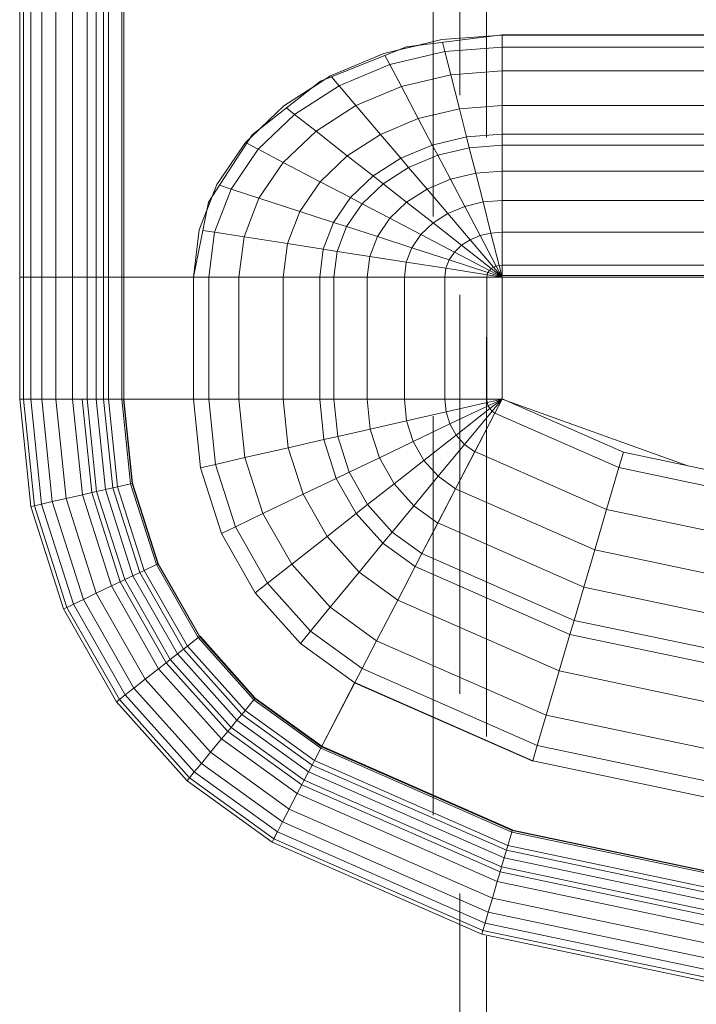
# Model space of a CAD drawing. Header units: millimetres. Extents: x 25471 to 48943, y 4737 to 38988.
# Tile 75 of 117: x 34369 to 34623, y 36371 to 36741. Entities that reach past the tile are written whole.
import ezdxf

# ---------------------------------------------------------------- set-up
doc = ezdxf.new("R2010")
doc.units = ezdxf.units.MM
doc.linetypes.add('ADSK_Штриховая_ш3 п1_5', pattern=[225, 150, -75])
doc.layers.add('A-DETL-____-MBND', color=5, linetype='ADSK_Штриховая_ш3 п1_5', lineweight=20)
doc.layers.add('M-EQPM-____-OTLN', color=50, linetype='Continuous', lineweight=20)

# ---------------------------------------------------------------- blocks, each defined once
blk = doc.blocks.new('Прямая форма - V line-609016-В_Этаж 01_Водопровод')
at = {"layer": 'M-EQPM-____-OTLN', "color": 9}
for p, q in [((-299.99, 0), (-299.99, -183.27)), ((-291.73, 0), (-291.73, -183.27)), ((-271.3, 0), (-271.3, -183.27)), ((-268.48, 0), (-268.48, -183.27)), ((-266.64, 0), (-266.64, -183.27)), ((-261.6, 0), (-261.6, -183.27)), ((-260.87, -183.24), (-260.87, 0)), ((-298.6, 0), (-298.6, -183.27)), ((-295.82, 0), (-295.82, -183.27)), ((-286.45, 0), (-286.45, -183.27)), ((-280.15, 0), (-280.15, -183.27)), ((-274.68, 0), (-274.68, -183.27)), ((-260.84, 0), (-260.84, -183.27)), ((-118.83, -92.28), (-154.66, -96.74)), ((-141.45, -94.07), (-118.83, -92.32)), ((-21.4, -92.28), (-118.83, -92.28)), ((-118.83, -92.32), (-21.39, -92.32)), ((-118.83, -96.84), (-118.83, -92.32)), ((-118.83, -92.32), (-118.83, -96.84)), ((-163.2, -99.24), (-141.45, -94.07)), ((-141.2, -95.06), (-140.32, -98.51)), ((-154.66, -96.74), (-186.98, -109.66)), ((-183.25, -107.65), (-163.2, -99.24)), ((-140.32, -98.51), (-160.99, -103.42)), ((-150.5, -96.22), (-157.58, -97.91)), ((-118.83, -96.84), (-140.32, -98.51)), ((-140.32, -98.51), (-138.11, -107.25)), ((-21.06, -96.84), (-118.83, -96.84)), ((-118.83, -105.76), (-118.83, -96.84)), ((-118.83, -96.84), (-118.83, -105.76)), ((-160.99, -103.42), (-180.04, -111.41)), ((-162.8, -99.99), (-160.99, -103.42)), ((-160.99, -103.42), (-156.64, -111.66)), ((-138.11, -107.25), (-156.64, -111.66)), ((-118.83, -105.76), (-138.11, -107.25)), ((-138.11, -107.25), (-134.86, -120.03)), ((-18.71, -105.76), (-118.83, -105.76)), ((-118.83, -118.79), (-118.83, -105.76)), ((-118.83, -105.76), (-118.83, -118.79)), ((-186.98, -109.66), (-212.64, -129.78)), ((-200.82, -118.96), (-183.25, -107.65)), ((-185.36, -109.01), (-189.8, -111.86)), ((-182.92, -108.03), (-180.04, -111.41)), ((-180.04, -111.41), (-196.74, -122.16)), ((-180.04, -111.41), (-173.73, -118.82)), ((-156.64, -111.66), (-173.73, -118.82)), ((-156.64, -111.66), (-150.29, -123.7)), ((-215.24, -132.74), (-200.82, -118.96)), ((-199.83, -119.73), (-196.74, -122.16)), ((-173.73, -118.82), (-188.7, -128.46)), ((-173.73, -118.82), (-164.5, -129.66)), ((-134.86, -120.03), (-150.29, -123.7)), ((-118.83, -118.79), (-134.86, -120.03)), ((-134.86, -120.03), (-132.18, -130.59)), ((-16.37, -118.79), (-118.83, -118.79)), ((-118.83, -129.56), (-118.83, -118.79)), ((-118.83, -118.79), (-118.83, -129.56)), ((-196.74, -122.16), (-210.44, -135.26)), ((-196.74, -122.16), (-188.7, -128.46)), ((-150.29, -123.7), (-164.5, -129.66)), ((-150.29, -123.7), (-145.03, -133.65)), ((-209.86, -127.6), (-213.45, -131.03)), ((-188.7, -128.46), (-200.99, -140.21)), ((-188.7, -128.46), (-176.96, -137.68)), ((-212.64, -129.78), (-229.11, -155.13)), ((-225.96, -148.47), (-215.24, -132.74)), ((-214.73, -133.01), (-210.44, -135.26)), ((-164.5, -129.66), (-176.96, -137.68)), ((-164.5, -129.66), (-156.87, -138.61)), ((-132.18, -130.59), (-145.03, -133.65)), ((-118.83, -129.56), (-132.18, -130.59)), ((-132.18, -130.59), (-131.15, -134.66)), ((-15, -129.56), (-118.83, -129.56)), ((-118.83, -133.71), (-118.83, -129.56)), ((-118.83, -129.56), (-118.83, -133.71)), ((-210.44, -135.26), (-220.62, -150.2)), ((-210.44, -135.26), (-200.99, -140.21)), ((-145.03, -133.65), (-156.87, -138.61)), ((-145.03, -133.65), (-143.01, -137.48)), ((-131.15, -134.66), (-143.01, -137.48)), ((-118.83, -133.71), (-131.15, -134.66)), ((-131.15, -134.66), (-128.72, -144.27)), ((-14.47, -133.71), (-118.83, -133.71)), ((-118.83, -143.5), (-118.83, -133.71)), ((-118.83, -133.71), (-118.83, -143.5)), ((-200.99, -140.21), (-210.13, -153.61)), ((-200.99, -140.21), (-187.18, -147.45)), ((-176.96, -137.68), (-187.18, -147.45)), ((-176.96, -137.68), (-167.24, -145.29)), ((-156.87, -138.61), (-167.24, -145.29)), ((-156.87, -138.61), (-153.93, -142.06)), ((-143.01, -137.48), (-153.93, -142.06)), ((-143.01, -137.48), (-138.23, -146.53)), ((-153.93, -142.06), (-163.51, -148.22)), ((-153.93, -142.06), (-146.99, -150.2)), ((-128.72, -144.27), (-138.23, -146.53)), ((-118.83, -143.5), (-128.72, -144.27)), ((-128.72, -144.27), (-125.98, -155.06)), ((-13.23, -143.5), (-118.83, -143.5)), ((-118.83, -154.51), (-118.83, -143.5)), ((-118.83, -143.5), (-118.83, -154.51)), ((-187.18, -147.45), (-194.78, -158.6)), ((-187.18, -147.45), (-175.76, -153.43)), ((-167.24, -145.29), (-175.76, -153.43)), ((-167.24, -145.29), (-163.51, -148.22)), ((-138.23, -146.53), (-146.99, -150.2)), ((-138.23, -146.53), (-132.86, -156.7)), ((-232.55, -165.53), (-225.96, -148.47)), ((-220.62, -150.2), (-226.89, -166.41)), ((-224.98, -148.78), (-220.62, -150.2)), ((-220.62, -150.2), (-210.13, -153.61)), ((-163.51, -148.22), (-171.37, -155.74)), ((-163.51, -148.22), (-154.68, -155.15)), ((-146.99, -150.2), (-154.68, -155.15)), ((-146.99, -150.2), (-139.2, -159.35)), ((-229.11, -155.13), (-234.78, -183.24)), ((-227.69, -152.95), (-229.73, -158.23)), ((-210.13, -153.61), (-215.75, -168.15)), ((-210.13, -153.61), (-194.78, -158.6)), ((-175.76, -153.43), (-182.09, -162.72)), ((-175.76, -153.43), (-171.37, -155.74)), ((-154.68, -155.15), (-160.98, -161.18)), ((-154.68, -155.15), (-144.76, -162.93)), ((-125.98, -155.06), (-132.86, -156.7)), ((-118.83, -154.51), (-125.98, -155.06)), ((-125.98, -155.06), (-123.03, -166.71)), ((-11.83, -154.51), (-118.83, -154.51)), ((-118.83, -166.38), (-118.83, -154.51)), ((-118.83, -154.51), (-118.83, -166.38)), ((-194.78, -158.6), (-199.45, -170.69)), ((-194.78, -158.6), (-182.09, -162.72)), ((-171.37, -155.74), (-177.21, -164.3)), ((-171.37, -155.74), (-160.98, -161.18)), ((-132.86, -156.7), (-139.2, -159.35)), ((-132.86, -156.7), (-127.07, -167.67)), ((-182.09, -162.72), (-185.98, -172.79)), ((-182.09, -162.72), (-177.21, -164.3)), ((-160.98, -161.18), (-165.67, -168.05)), ((-160.98, -161.18), (-149.32, -167.29)), ((-139.2, -159.35), (-144.76, -162.93)), ((-139.2, -159.35), (-130.79, -169.23)), ((-234.78, -183.27), (-232.55, -165.53)), ((-231.25, -165.73), (-226.89, -166.41)), ((-226.89, -166.41), (-229.01, -183.27)), ((-226.89, -166.41), (-215.75, -168.15)), ((-177.21, -164.3), (-180.8, -173.6)), ((-177.21, -164.3), (-165.67, -168.05)), ((-144.76, -162.93), (-149.32, -167.29)), ((-144.76, -162.93), (-134.05, -171.33)), ((-118.83, -166.38), (-123.03, -166.71)), ((-9.11, -166.38), (-118.83, -166.38)), ((-118.83, -178.78), (-118.83, -166.38)), ((-118.83, -166.38), (-118.83, -178.78)), ((-215.75, -168.15), (-217.65, -183.27)), ((-215.75, -168.15), (-199.45, -170.69)), ((-165.67, -168.05), (-168.55, -175.51)), ((-165.67, -168.05), (-152.71, -172.26)), ((-149.32, -167.29), (-152.71, -172.26)), ((-149.32, -167.29), (-136.73, -173.89)), ((-130.79, -169.23), (-134.05, -171.33)), ((-127.07, -167.67), (-130.79, -169.23)), ((-130.79, -169.23), (-122.01, -179.53)), ((-123.03, -166.71), (-127.07, -167.67)), ((-127.07, -167.67), (-121.02, -179.12)), ((-123.03, -166.71), (-119.94, -178.86)), ((-199.45, -170.69), (-201.03, -183.27)), ((-199.45, -170.69), (-185.98, -172.79)), ((-185.98, -172.79), (-187.3, -183.27)), ((-185.98, -172.79), (-180.8, -173.6)), ((-180.8, -173.6), (-182.02, -183.27)), ((-180.8, -173.6), (-168.55, -175.51)), ((-152.71, -172.26), (-154.8, -177.66)), ((-152.71, -172.26), (-138.72, -176.81)), ((-134.05, -171.33), (-136.73, -173.89)), ((-134.05, -171.33), (-122.88, -180.09)), ((-168.55, -175.51), (-169.53, -183.27)), ((-168.55, -175.51), (-154.8, -177.66)), ((-138.72, -176.81), (-139.94, -179.98)), ((-136.73, -173.89), (-138.72, -176.81)), ((-138.72, -176.81), (-124.12, -181.55)), ((-136.73, -173.89), (-123.59, -180.77)), ((-154.8, -177.66), (-155.5, -183.27)), ((-154.8, -177.66), (-139.94, -179.98)), ((-139.94, -179.98), (-140.36, -183.27)), ((-139.94, -179.98), (-124.45, -182.4)), ((-123.59, -180.77), (-124.12, -181.55)), ((-122.88, -180.09), (-123.59, -180.77)), ((-123.59, -180.77), (-118.83, -183.27)), ((-122.01, -179.53), (-122.88, -180.09)), ((-122.88, -180.09), (-118.83, -183.27)), ((-121.02, -179.12), (-122.01, -179.53)), ((-122.01, -179.53), (-118.83, -183.27)), ((-119.94, -178.86), (-121.02, -179.12)), ((-121.02, -179.12), (-118.83, -183.27)), ((-118.83, -178.78), (-119.94, -178.86)), ((-119.94, -178.86), (-118.83, -183.27)), ((118.83, -178.78), (-118.83, -178.78)), ((-118.83, -182.73), (-118.83, -178.78)), ((-118.83, -178.78), (-118.83, -182.73)), ((-298.6, -183.27), (-299.99, -183.27)), ((-299.99, -183.27), (-299.99, -229.09)), ((-299.99, -183.27), (-298.6, -183.27)), ((-295.82, -183.27), (-298.6, -183.27)), ((-298.6, -183.27), (-298.6, -229.09)), ((-298.6, -183.27), (-295.82, -183.27)), ((-291.73, -183.27), (-295.82, -183.27)), ((-295.82, -183.27), (-295.82, -229.09)), ((-295.82, -183.27), (-291.73, -183.27)), ((-286.45, -183.27), (-291.73, -183.27)), ((-291.73, -183.27), (-291.73, -229.09)), ((-291.73, -183.27), (-286.45, -183.27)), ((-280.15, -183.27), (-286.45, -183.27)), ((-286.45, -183.27), (-286.45, -229.09)), ((-286.45, -183.27), (-280.15, -183.27)), ((-276.59, -183.27), (-280.15, -183.27)), ((-280.15, -183.27), (-280.15, -229.09)), ((-280.15, -183.27), (-276.59, -183.27)), ((-274.68, -183.27), (-276.59, -183.27)), ((-276.59, -183.27), (-274.68, -183.27)), ((-271.3, -183.27), (-274.68, -183.27)), ((-274.68, -183.27), (-274.68, -229.09)), ((-274.68, -183.27), (-271.3, -183.27)), ((-268.48, -183.27), (-271.3, -183.27)), ((-271.3, -183.27), (-271.3, -229.09)), ((-271.3, -183.27), (-268.48, -183.27)), ((-266.64, -183.27), (-268.48, -183.27)), ((-268.48, -183.27), (-268.48, -229.09)), ((-268.48, -183.27), (-266.64, -183.27)), ((-261.6, -183.27), (-266.64, -183.27)), ((-266.64, -183.27), (-266.64, -229.09)), ((-266.64, -183.27), (-261.6, -183.27)), ((-260.87, -183.27), (-261.6, -183.27)), ((-261.6, -183.27), (-261.6, -229.09)), ((-261.6, -183.27), (-260.87, -183.27)), ((-234.78, -183.24), (-260.84, -183.24)), ((-260.84, -183.27), (-260.84, -229.09)), ((-260.84, -183.27), (-234.78, -183.27)), ((-234.78, -183.27), (-234.78, -229.09)), ((-234.78, -183.27), (-229.01, -183.27)), ((-229.01, -183.27), (-234.78, -183.27)), ((-229.01, -183.27), (-229.01, -229.09)), ((-229.01, -183.27), (-217.65, -183.27)), ((-217.65, -183.27), (-229.01, -183.27)), ((-217.65, -183.27), (-217.65, -229.09)), ((-217.65, -183.27), (-201.03, -183.27)), ((-201.03, -183.27), (-217.65, -183.27)), ((-201.03, -183.27), (-201.03, -229.09)), ((-201.03, -183.27), (-187.3, -183.27)), ((-187.3, -183.27), (-201.03, -183.27)), ((-187.3, -183.27), (-187.3, -229.09)), ((-187.3, -183.27), (-182.02, -183.27)), ((-182.02, -183.27), (-187.3, -183.27)), ((-182.02, -183.27), (-182.02, -229.09)), ((-182.02, -183.27), (-169.53, -183.27)), ((-169.53, -183.27), (-182.02, -183.27)), ((-169.53, -183.27), (-169.53, -229.09)), ((-169.53, -183.27), (-155.5, -183.27)), ((-155.5, -183.27), (-169.53, -183.27)), ((-155.5, -183.27), (-155.5, -229.09)), ((-155.5, -183.27), (-140.36, -183.27)), ((-140.36, -183.27), (-155.5, -183.27)), ((-140.36, -183.27), (-140.36, -229.09)), ((-140.36, -183.27), (-124.56, -183.27)), ((-124.56, -183.27), (-140.36, -183.27)), ((-124.45, -182.4), (-124.56, -183.27)), ((-124.56, -183.27), (-124.56, -229.09)), ((-124.56, -183.27), (-118.83, -183.27)), ((-118.83, -183.27), (-124.56, -183.27)), ((-124.12, -181.55), (-124.45, -182.4)), ((-124.45, -182.4), (-118.83, -183.27)), ((-124.12, -181.55), (-118.83, -183.27)), ((-118.83, -182.73), (-5.2, -182.73)), ((-118.83, -229.07), (-118.83, -183.27)), ((-7.32, -183.27), (-118.83, -183.27)), ((-118.83, -183.27), (-118.83, -229.07)), ((-298.6, -229.09), (-299.99, -229.09)), ((-299.99, -229.09), (-295.83, -269.46)), ((-299.99, -229.09), (-298.6, -229.09)), ((-299.99, -229.09), (-295.83, -269.46)), ((-295.82, -229.09), (-298.6, -229.09)), ((-298.6, -229.09), (-294.47, -269.15)), ((-298.6, -229.09), (-295.82, -229.09)), ((-298.6, -229.09), (-294.47, -269.15)), ((-291.73, -229.09), (-295.82, -229.09)), ((-295.82, -229.09), (-291.75, -268.53)), ((-295.82, -229.09), (-291.73, -229.09)), ((-295.82, -229.09), (-291.75, -268.53)), ((-286.45, -229.09), (-291.73, -229.09)), ((-291.73, -229.09), (-287.76, -267.61)), ((-291.73, -229.09), (-286.45, -229.09)), ((-291.73, -229.09), (-287.76, -267.61)), ((-280.15, -229.09), (-286.45, -229.09)), ((-286.45, -229.09), (-282.6, -266.44)), ((-286.45, -229.09), (-280.15, -229.09)), ((-286.45, -229.09), (-282.6, -266.44)), ((-276.59, -229.09), (-280.15, -229.09)), ((-280.15, -229.09), (-276.45, -265.04)), ((-280.15, -229.09), (-276.59, -229.09)), ((-280.15, -229.09), (-276.45, -265.04)), ((-274.68, -229.09), (-276.59, -229.09)), ((-276.59, -229.09), (-272.96, -264.24)), ((-276.59, -229.09), (-274.68, -229.09)), ((-276.59, -229.09), (-272.96, -264.24)), ((-271.3, -229.09), (-274.68, -229.09)), ((-274.68, -229.09), (-271.1, -263.82)), ((-274.68, -229.09), (-271.3, -229.09)), ((-274.68, -229.09), (-271.1, -263.82)), ((-268.48, -229.09), (-271.3, -229.09)), ((-271.3, -229.09), (-267.8, -263.06)), ((-271.3, -229.09), (-268.48, -229.09)), ((-271.3, -229.09), (-267.8, -263.06)), ((-266.64, -229.09), (-268.48, -229.09)), ((-268.48, -229.09), (-265.04, -262.43)), ((-268.48, -229.09), (-266.64, -229.09)), ((-268.48, -229.09), (-265.04, -262.43)), ((-261.6, -229.09), (-266.64, -229.09)), ((-266.64, -229.09), (-263.25, -262.03)), ((-266.64, -229.09), (-261.6, -229.09)), ((-266.64, -229.09), (-263.25, -262.03)), ((-261.6, -229.09), (-258.32, -260.9)), ((-261.6, -229.09), (-260.97, -229.09)), ((-261.6, -229.09), (-258.32, -260.9)), ((-260.97, -229.09), (-257.71, -260.76)), ((-260.97, -229.09), (-260.84, -229.09)), ((-260.97, -229.09), (-257.71, -260.76)), ((-234.78, -229.09), (-260.84, -229.09)), ((-260.71, -229.09), (-260.84, -229.09)), ((-257.58, -260.73), (-260.84, -229.09)), ((-260.84, -229.09), (-257.58, -260.73)), ((-234.91, -229.09), (-260.71, -229.09)), ((-234.91, -229.09), (-234.78, -229.09)), ((-229.01, -229.09), (-234.78, -229.09)), ((-234.78, -229.09), (-229.01, -229.09)), ((-234.78, -229.09), (-232.12, -254.93)), ((-232.12, -254.93), (-234.78, -229.09)), ((-217.65, -229.09), (-229.01, -229.09)), ((-229.01, -229.09), (-226.48, -253.64)), ((-229.01, -229.09), (-217.65, -229.09)), ((-229.01, -229.09), (-226.48, -253.64)), ((-201.03, -229.09), (-217.65, -229.09)), ((-217.65, -229.09), (-215.38, -251.11)), ((-217.65, -229.09), (-201.03, -229.09)), ((-217.65, -229.09), (-215.38, -251.11)), ((-187.3, -229.09), (-201.03, -229.09)), ((-201.03, -229.09), (-199.15, -247.41)), ((-201.03, -229.09), (-187.3, -229.09)), ((-201.03, -229.09), (-199.15, -247.41)), ((-182.02, -229.09), (-187.3, -229.09)), ((-187.3, -229.09), (-185.73, -244.35)), ((-187.3, -229.09), (-182.02, -229.09)), ((-187.3, -229.09), (-185.73, -244.35)), ((-169.53, -229.09), (-182.02, -229.09)), ((-182.02, -229.09), (-180.56, -243.17)), ((-182.02, -229.09), (-169.53, -229.09)), ((-182.02, -229.09), (-180.56, -243.17)), ((-155.5, -229.09), (-169.53, -229.09)), ((-169.53, -229.09), (-168.36, -240.39)), ((-169.53, -229.09), (-155.5, -229.09)), ((-169.53, -229.09), (-168.36, -240.39)), ((-140.36, -229.09), (-155.5, -229.09)), ((-155.5, -229.09), (-154.66, -237.26)), ((-155.5, -229.09), (-140.36, -229.09)), ((-155.5, -229.09), (-154.66, -237.26)), ((-124.56, -229.09), (-140.36, -229.09)), ((-140.36, -229.09), (-139.86, -233.89)), ((-140.36, -229.09), (-124.56, -229.09)), ((-140.36, -229.09), (-139.86, -233.89)), ((-118.83, -229.09), (-124.56, -229.09)), ((-118.83, -229.09), (-124.56, -229.09)), ((-124.56, -229.09), (-124.43, -230.37)), ((-124.56, -229.09), (-124.43, -230.37)), ((-118.83, -229.09), (-124.43, -230.37)), ((-118.83, -229.09), (-124.43, -230.37)), ((-118.83, -229.09), (-124.04, -231.59)), ((-118.83, -229.09), (-124.04, -231.59)), ((-118.83, -229.09), (-123.41, -232.69)), ((-118.83, -229.09), (-123.41, -232.69)), ((-118.83, -229.09), (-122.57, -233.63)), ((-118.83, -229.09), (-122.57, -233.63)), ((-121.57, -234.34), (-118.85, -229.09)), ((-118.83, -229.09), (-121.56, -234.36)), ((-118.83, -229.07), (-73.23, -249.09)), ((-49.02, -254.19), (-118.83, -229.09)), ((-139.86, -233.89), (-124.43, -230.37)), ((-139.86, -233.89), (-124.43, -230.37)), ((-138.4, -238.46), (-124.04, -231.59)), ((-138.4, -238.46), (-124.04, -231.59)), ((-136.04, -242.61), (-123.41, -232.69)), ((-136.04, -242.61), (-123.41, -232.69)), ((-124.43, -230.37), (-124.04, -231.59)), ((-124.43, -230.37), (-124.04, -231.59)), ((-124.04, -231.59), (-123.41, -232.69)), ((-124.04, -231.59), (-123.41, -232.69)), ((-123.41, -232.69), (-122.57, -233.63)), ((-123.41, -232.69), (-122.57, -233.63)), ((-154.66, -237.26), (-139.86, -233.89)), ((-154.66, -237.26), (-139.86, -233.89)), ((-139.86, -233.89), (-138.4, -238.46)), ((-139.86, -233.89), (-138.4, -238.46)), ((-132.89, -246.14), (-122.57, -233.63)), ((-132.89, -246.14), (-122.57, -233.63)), ((-129.1, -248.85), (-121.57, -234.34)), ((-129.09, -248.88), (-121.56, -234.36)), ((-122.57, -233.63), (-121.56, -234.36)), ((-122.57, -233.63), (-121.56, -234.36)), ((-121.57, -234.34), (-74.91, -254.82)), ((-121.57, -234.34), (-74.91, -254.82)), ((-180.56, -243.17), (-168.36, -240.39)), ((-180.56, -243.17), (-168.36, -240.39)), ((-168.36, -240.39), (-154.66, -237.26)), ((-168.36, -240.39), (-154.66, -237.26)), ((-168.36, -240.39), (-164.92, -251.17)), ((-168.36, -240.39), (-164.92, -251.17)), ((-154.66, -237.26), (-152.17, -245.06)), ((-154.66, -237.26), (-152.17, -245.06)), ((-152.17, -245.06), (-138.4, -238.46)), ((-152.17, -245.06), (-138.4, -238.46)), ((-138.4, -238.46), (-136.04, -242.61)), ((-138.4, -238.46), (-136.04, -242.61)), ((-185.73, -244.35), (-180.56, -243.17)), ((-185.73, -244.35), (-180.56, -243.17)), ((-180.56, -243.17), (-176.28, -256.6)), ((-180.56, -243.17), (-176.28, -256.6)), ((-148.15, -252.12), (-136.04, -242.61)), ((-148.15, -252.12), (-136.04, -242.61)), ((-136.04, -242.61), (-132.89, -246.14)), ((-136.04, -242.61), (-132.89, -246.14)), ((-215.38, -251.11), (-199.15, -247.41)), ((-215.38, -251.11), (-199.15, -247.41)), ((-199.15, -247.41), (-185.73, -244.35)), ((-199.15, -247.41), (-185.73, -244.35)), ((-199.15, -247.41), (-193.57, -264.88)), ((-199.15, -247.41), (-193.57, -264.88)), ((-185.73, -244.35), (-181.08, -258.9)), ((-185.73, -244.35), (-181.08, -258.9)), ((-164.92, -251.17), (-152.17, -245.06)), ((-164.92, -251.17), (-152.17, -245.06)), ((-152.17, -245.06), (-148.15, -252.12)), ((-152.17, -245.06), (-148.15, -252.12)), ((-142.78, -258.12), (-132.89, -246.14)), ((-142.78, -258.12), (-132.89, -246.14)), ((-132.89, -246.14), (-129.09, -248.88)), ((-132.89, -246.14), (-129.09, -248.88)), ((-226.48, -253.64), (-215.38, -251.11)), ((-226.48, -253.64), (-215.38, -251.11)), ((-215.38, -251.11), (-208.67, -272.12)), ((-215.38, -251.11), (-208.67, -272.12)), ((-176.28, -256.6), (-164.92, -251.17)), ((-176.28, -256.6), (-164.92, -251.17)), ((-164.92, -251.17), (-159.36, -260.93)), ((-164.92, -251.17), (-159.36, -260.93)), ((-136.32, -262.77), (-129.1, -248.85)), ((-136.31, -262.79), (-129.09, -248.88)), ((-129.1, -248.85), (-79.55, -270.61)), ((-129.1, -248.85), (-79.55, -270.61)), ((-74.91, -254.82), (-73.23, -249.09)), ((-74.91, -254.82), (-73.23, -249.09)), ((-73.23, -249.09), (-24.73, -259.3)), ((-232.12, -254.93), (-226.48, -253.64)), ((-232.12, -254.93), (-226.48, -253.64)), ((-232.12, -254.93), (-224.25, -279.58)), ((-224.25, -279.58), (-232.12, -254.93)), ((-226.48, -253.64), (-219, -277.06)), ((-226.48, -253.64), (-219, -277.06)), ((-159.36, -260.93), (-148.15, -252.12)), ((-159.36, -260.93), (-148.15, -252.12)), ((-148.15, -252.12), (-142.78, -258.12)), ((-148.15, -252.12), (-142.78, -258.12)), ((-79.55, -270.61), (-74.91, -254.82)), ((-79.55, -270.61), (-74.91, -254.82)), ((-74.91, -254.82), (-25.3, -265.27)), ((-74.91, -254.82), (-25.3, -265.27)), ((-193.57, -264.88), (-181.08, -258.9)), ((-193.57, -264.88), (-181.08, -258.9)), ((-181.08, -258.9), (-176.28, -256.6)), ((-181.08, -258.9), (-176.28, -256.6)), ((-181.08, -258.9), (-173.57, -272.09)), ((-181.08, -258.9), (-173.57, -272.09)), ((-176.28, -256.6), (-169.35, -268.77)), ((-176.28, -256.6), (-169.35, -268.77)), ((-151.94, -269.23), (-142.78, -258.12)), ((-151.94, -269.23), (-142.78, -258.12)), ((-142.78, -258.12), (-136.31, -262.79)), ((-142.78, -258.12), (-136.31, -262.79)), ((-267.8, -263.06), (-265.04, -262.43)), ((-267.8, -263.06), (-265.04, -262.43)), ((-265.04, -262.43), (-263.25, -262.03)), ((-265.04, -262.43), (-263.25, -262.03)), ((-265.04, -262.43), (-254.88, -294.24)), ((-265.04, -262.43), (-254.88, -294.24)), ((-263.25, -262.03), (-258.32, -260.9)), ((-263.25, -262.03), (-258.32, -260.9)), ((-263.25, -262.03), (-253.22, -293.45)), ((-263.25, -262.03), (-253.22, -293.45)), ((-258.32, -260.9), (-257.71, -260.76)), ((-258.32, -260.9), (-257.71, -260.76)), ((-258.32, -260.9), (-248.63, -291.25)), ((-258.32, -260.9), (-248.63, -291.25)), ((-257.71, -260.76), (-257.58, -260.73)), ((-257.71, -260.76), (-257.58, -260.73)), ((-257.71, -260.76), (-248.06, -290.98)), ((-257.71, -260.76), (-248.06, -290.98)), ((-247.94, -290.92), (-257.58, -260.73)), ((-257.58, -260.73), (-247.94, -290.92)), ((-169.35, -268.77), (-159.36, -260.93)), ((-169.35, -268.77), (-159.36, -260.93)), ((-159.36, -260.93), (-151.94, -269.23)), ((-159.36, -260.93), (-151.94, -269.23)), ((-282.6, -266.44), (-276.45, -265.04)), ((-282.6, -266.44), (-276.45, -265.04)), ((-276.45, -265.04), (-272.96, -264.24)), ((-276.45, -265.04), (-272.96, -264.24)), ((-276.45, -265.04), (-265.5, -299.33)), ((-276.45, -265.04), (-265.5, -299.33)), ((-272.96, -264.24), (-271.1, -263.82)), ((-272.96, -264.24), (-271.1, -263.82)), ((-272.96, -264.24), (-262.26, -297.78)), ((-272.96, -264.24), (-262.26, -297.78)), ((-271.1, -263.82), (-267.8, -263.06)), ((-271.1, -263.82), (-267.8, -263.06)), ((-271.1, -263.82), (-260.52, -296.94)), ((-271.1, -263.82), (-260.52, -296.94)), ((-267.8, -263.06), (-257.45, -295.47)), ((-267.8, -263.06), (-257.45, -295.47)), ((-208.67, -272.12), (-193.57, -264.88)), ((-208.67, -272.12), (-193.57, -264.88)), ((-193.57, -264.88), (-184.55, -280.71)), ((-193.57, -264.88), (-184.55, -280.71)), ((-143.01, -275.66), (-136.32, -262.77)), ((-143, -275.69), (-136.31, -262.79)), ((-136.32, -262.77), (-84, -285.74)), ((-136.32, -262.77), (-84, -285.74)), ((-295.83, -269.46), (-294.47, -269.15)), ((-295.83, -269.46), (-294.47, -269.15)), ((-295.83, -269.46), (-283.54, -307.97)), ((-295.83, -269.46), (-283.54, -307.97)), ((-294.47, -269.15), (-291.75, -268.53)), ((-294.47, -269.15), (-291.75, -268.53)), ((-294.47, -269.15), (-282.27, -307.36)), ((-294.47, -269.15), (-282.27, -307.36)), ((-291.75, -268.53), (-287.76, -267.61)), ((-291.75, -268.53), (-287.76, -267.61)), ((-291.75, -268.53), (-279.74, -306.15)), ((-291.75, -268.53), (-279.74, -306.15)), ((-287.76, -267.61), (-282.6, -266.44)), ((-287.76, -267.61), (-282.6, -266.44)), ((-287.76, -267.61), (-276.02, -304.37)), ((-287.76, -267.61), (-276.02, -304.37)), ((-282.6, -266.44), (-271.23, -302.07)), ((-282.6, -266.44), (-271.23, -302.07)), ((-173.57, -272.09), (-169.35, -268.77)), ((-173.57, -272.09), (-169.35, -268.77)), ((-169.35, -268.77), (-160.1, -279.12)), ((-169.35, -268.77), (-160.1, -279.12)), ((-160.1, -279.12), (-151.94, -269.23)), ((-160.1, -279.12), (-151.94, -269.23)), ((-151.94, -269.23), (-143, -275.69)), ((-151.94, -269.23), (-143, -275.69)), ((-219, -277.06), (-208.67, -272.12)), ((-219, -277.06), (-208.67, -272.12)), ((-208.67, -272.12), (-197.84, -291.15)), ((-208.67, -272.12), (-197.84, -291.15)), ((-184.55, -280.71), (-173.57, -272.09)), ((-184.55, -280.71), (-173.57, -272.09)), ((-173.57, -272.09), (-163.55, -283.3)), ((-173.57, -272.09), (-163.55, -283.3)), ((-84, -285.74), (-79.55, -270.61)), ((-84, -285.74), (-79.55, -270.61)), ((-79.55, -270.61), (-26.87, -281.7)), ((-79.55, -270.61), (-26.87, -281.7)), ((-224.25, -279.58), (-219, -277.06)), ((-224.25, -279.58), (-219, -277.06)), ((-219, -277.06), (-206.92, -298.28)), ((-219, -277.06), (-206.92, -298.28)), ((-148.97, -287.14), (-143.01, -275.66)), ((-148.95, -287.16), (-143, -275.69)), ((-143.01, -275.66), (-88.12, -299.76)), ((-143.01, -275.66), (-88.12, -299.76)), ((-224.25, -279.58), (-211.54, -301.9)), ((-211.54, -301.9), (-224.25, -279.58)), ((-197.84, -291.15), (-184.55, -280.71)), ((-197.84, -291.15), (-184.55, -280.71)), ((-184.55, -280.71), (-172.52, -294.17)), ((-184.55, -280.71), (-172.52, -294.17)), ((-163.55, -283.3), (-160.1, -279.12)), ((-163.55, -283.3), (-160.1, -279.12)), ((-160.1, -279.12), (-148.95, -287.16)), ((-160.1, -279.12), (-148.95, -287.16)), ((-172.52, -294.17), (-163.55, -283.3)), ((-172.52, -294.17), (-163.55, -283.3)), ((-163.55, -283.3), (-151.47, -292.02)), ((-163.55, -283.3), (-151.47, -292.02)), ((-151.49, -291.99), (-148.97, -287.14)), ((-151.47, -292.02), (-148.95, -287.16)), ((-148.97, -287.14), (-91.79, -312.24)), ((-148.97, -287.14), (-91.79, -312.24)), ((-88.12, -299.76), (-84, -285.74)), ((-88.12, -299.76), (-84, -285.74)), ((-84, -285.74), (-28.37, -297.46)), ((-84, -285.74), (-28.37, -297.46)), ((-253.22, -293.45), (-248.63, -291.25)), ((-253.22, -293.45), (-248.63, -291.25)), ((-248.63, -291.25), (-248.06, -290.98)), ((-248.63, -291.25), (-248.06, -290.98)), ((-248.63, -291.25), (-232.98, -318.74)), ((-248.63, -291.25), (-232.98, -318.74)), ((-248.06, -290.98), (-247.94, -290.92)), ((-248.06, -290.98), (-247.94, -290.92)), ((-248.06, -290.98), (-232.48, -318.35)), ((-248.06, -290.98), (-232.48, -318.35)), ((-247.94, -290.92), (-232.37, -318.27)), ((-247.94, -290.92), (-232.37, -318.27)), ((-206.92, -298.28), (-197.84, -291.15)), ((-206.92, -298.28), (-197.84, -291.15)), ((-197.84, -291.15), (-183.37, -307.32)), ((-197.84, -291.15), (-183.37, -307.32)), ((-158.03, -304.61), (-151.49, -291.99)), ((-158.02, -304.64), (-151.47, -292.02)), ((-151.49, -291.99), (-93.35, -317.52)), ((-151.49, -291.99), (-93.35, -317.52)), ((-260.52, -296.94), (-257.45, -295.47)), ((-260.52, -296.94), (-257.45, -295.47)), ((-257.45, -295.47), (-254.88, -294.24)), ((-257.45, -295.47), (-254.88, -294.24)), ((-257.45, -295.47), (-240.73, -324.84)), ((-257.45, -295.47), (-240.73, -324.84)), ((-254.88, -294.24), (-253.22, -293.45)), ((-254.88, -294.24), (-253.22, -293.45)), ((-254.88, -294.24), (-238.47, -323.06)), ((-254.88, -294.24), (-238.47, -323.06)), ((-253.22, -293.45), (-237.01, -321.91)), ((-253.22, -293.45), (-237.01, -321.91)), ((-183.37, -307.32), (-172.52, -294.17)), ((-183.37, -307.32), (-172.52, -294.17)), ((-172.52, -294.17), (-158.02, -304.64)), ((-172.52, -294.17), (-158.02, -304.64)), ((-271.23, -302.07), (-265.5, -299.33)), ((-271.23, -302.07), (-265.5, -299.33)), ((-265.5, -299.33), (-262.26, -297.78)), ((-265.5, -299.33), (-262.26, -297.78)), ((-265.5, -299.33), (-247.81, -330.39)), ((-265.5, -299.33), (-247.81, -330.39)), ((-262.26, -297.78), (-260.52, -296.94)), ((-262.26, -297.78), (-260.52, -296.94)), ((-262.26, -297.78), (-244.96, -328.16)), ((-262.26, -297.78), (-244.96, -328.16)), ((-260.52, -296.94), (-243.43, -326.96)), ((-260.52, -296.94), (-243.43, -326.96)), ((-211.54, -301.9), (-206.92, -298.28)), ((-211.54, -301.9), (-206.92, -298.28)), ((-206.92, -298.28), (-190.79, -316.32)), ((-206.92, -298.28), (-190.79, -316.32)), ((-276.02, -304.37), (-271.23, -302.07)), ((-276.02, -304.37), (-271.23, -302.07)), ((-271.23, -302.07), (-252.85, -334.35)), ((-271.23, -302.07), (-252.85, -334.35)), ((-211.54, -301.9), (-194.56, -320.89)), ((-194.56, -320.89), (-211.54, -301.9)), ((-91.79, -312.24), (-88.12, -299.76)), ((-91.79, -312.24), (-88.12, -299.76)), ((-88.12, -299.76), (-29.77, -312.05)), ((-88.12, -299.76), (-29.77, -312.05)), ((-282.27, -307.36), (-279.74, -306.15)), ((-282.27, -307.36), (-279.74, -306.15)), ((-279.74, -306.15), (-276.02, -304.37)), ((-279.74, -306.15), (-276.02, -304.37)), ((-279.74, -306.15), (-260.34, -340.23)), ((-279.74, -306.15), (-260.34, -340.23)), ((-276.02, -304.37), (-257.07, -337.66)), ((-276.02, -304.37), (-257.07, -337.66)), ((-165.95, -319.88), (-158.03, -304.61)), ((-165.94, -319.91), (-158.02, -304.64)), ((-158.03, -304.61), (-97.38, -331.24)), ((-158.03, -304.61), (-97.38, -331.24)), ((-283.54, -307.97), (-282.27, -307.36)), ((-283.54, -307.97), (-282.27, -307.36)), ((-283.54, -307.97), (-263.67, -342.85)), ((-283.54, -307.97), (-263.67, -342.85)), ((-282.27, -307.36), (-262.56, -341.98)), ((-282.27, -307.36), (-262.56, -341.98)), ((-190.79, -316.32), (-183.37, -307.32)), ((-190.79, -316.32), (-183.37, -307.32)), ((-183.37, -307.32), (-165.94, -319.91)), ((-183.37, -307.32), (-165.94, -319.91)), ((-93.35, -317.52), (-91.79, -312.24)), ((-93.35, -317.52), (-91.79, -312.24)), ((-91.79, -312.24), (-31, -325.04)), ((-91.79, -312.24), (-31, -325.04)), ((-194.56, -320.89), (-190.79, -316.32)), ((-194.56, -320.89), (-190.79, -316.32)), ((-190.79, -316.32), (-171.36, -330.35)), ((-190.79, -316.32), (-171.36, -330.35)), ((-97.38, -331.24), (-93.35, -317.52)), ((-97.38, -331.24), (-93.35, -317.52)), ((-93.35, -317.52), (-31.53, -330.54)), ((-93.35, -317.52), (-31.53, -330.54)), ((-237.01, -321.91), (-232.98, -318.74)), ((-237.01, -321.91), (-232.98, -318.74)), ((-232.98, -318.74), (-232.48, -318.35)), ((-232.98, -318.74), (-232.48, -318.35)), ((-232.98, -318.74), (-212.08, -342.12)), ((-232.98, -318.74), (-212.08, -342.12)), ((-232.48, -318.35), (-232.37, -318.27)), ((-232.48, -318.35), (-232.37, -318.27)), ((-232.48, -318.35), (-211.67, -341.62)), ((-232.48, -318.35), (-211.67, -341.62)), ((-232.27, -318.19), (-232.37, -318.27)), ((-232.37, -318.27), (-232.27, -318.19)), ((-232.37, -318.27), (-211.59, -341.52)), ((-232.37, -318.27), (-211.59, -341.52)), ((-211.5, -341.42), (-232.27, -318.19)), ((-232.27, -318.19), (-211.5, -341.42)), ((-194.56, -320.89), (-174.11, -335.65)), ((-194.56, -320.89), (-174.11, -335.65)), ((-171.37, -330.33), (-165.95, -319.88)), ((-171.36, -330.35), (-165.94, -319.91)), ((-165.95, -319.88), (-102.26, -347.85)), ((-165.95, -319.88), (-102.26, -347.85)), ((-243.43, -326.96), (-240.73, -324.84)), ((-243.43, -326.96), (-240.73, -324.84)), ((-240.73, -324.84), (-238.47, -323.06)), ((-240.73, -324.84), (-238.47, -323.06)), ((-240.73, -324.84), (-218.42, -349.8)), ((-240.73, -324.84), (-218.42, -349.8)), ((-238.47, -323.06), (-237.01, -321.91)), ((-238.47, -323.06), (-237.01, -321.91)), ((-238.47, -323.06), (-216.57, -347.56)), ((-238.47, -323.06), (-216.57, -347.56)), ((-237.01, -321.91), (-215.37, -346.11)), ((-237.01, -321.91), (-215.37, -346.11)), ((-247.81, -330.39), (-244.96, -328.16)), ((-247.81, -330.39), (-244.96, -328.16)), ((-244.96, -328.16), (-243.43, -326.96)), ((-244.96, -328.16), (-243.43, -326.96)), ((-244.96, -328.16), (-221.87, -353.98)), ((-244.96, -328.16), (-221.87, -353.98)), ((-243.43, -326.96), (-220.62, -352.47)), ((-243.43, -326.96), (-220.62, -352.47)), ((-252.85, -334.35), (-247.81, -330.39)), ((-252.85, -334.35), (-247.81, -330.39)), ((-247.81, -330.39), (-224.2, -356.81)), ((-247.81, -330.39), (-224.2, -356.81)), ((-174.12, -335.63), (-171.37, -330.33)), ((-171.37, -330.33), (-105.6, -359.2)), ((-171.37, -330.33), (-105.6, -359.2)), ((-102.26, -347.85), (-97.38, -331.24)), ((-102.26, -347.85), (-97.38, -331.24)), ((-97.38, -331.24), (-32.89, -344.83)), ((-97.38, -331.24), (-32.89, -344.83)), ((-257.07, -337.66), (-252.85, -334.35)), ((-257.07, -337.66), (-252.85, -334.35)), ((-252.85, -334.35), (-228.31, -361.79)), ((-252.85, -334.35), (-228.31, -361.79)), ((-186.5, -359.48), (-174.19, -335.75)), ((-174.17, -335.77), (-186.47, -359.48)), ((-174.19, -335.75), (-174.12, -335.63)), ((-107.33, -365.1), (-174.19, -335.75)), ((-174.19, -335.75), (-107.33, -365.1)), ((-174.17, -335.77), (-174.11, -335.65)), ((-174.12, -335.63), (-107.3, -364.97)), ((-174.12, -335.63), (-107.3, -364.97)), ((-262.56, -341.98), (-260.34, -340.23)), ((-262.56, -341.98), (-260.34, -340.23)), ((-260.34, -340.23), (-257.07, -337.66)), ((-260.34, -340.23), (-257.07, -337.66)), ((-260.34, -340.23), (-234.43, -369.21)), ((-260.34, -340.23), (-234.43, -369.21)), ((-257.07, -337.66), (-231.76, -365.97)), ((-257.07, -337.66), (-231.76, -365.97)), ((-263.67, -342.85), (-262.56, -341.98)), ((-263.67, -342.85), (-262.56, -341.98)), ((-263.67, -342.85), (-237.16, -372.51)), ((-263.67, -342.85), (-237.16, -372.51)), ((-262.56, -341.98), (-236.25, -371.41)), ((-262.56, -341.98), (-236.25, -371.41)), ((-215.37, -346.11), (-212.08, -342.12)), ((-215.37, -346.11), (-212.08, -342.12)), ((-212.08, -342.12), (-211.67, -341.62)), ((-212.08, -342.12), (-211.67, -341.62)), ((-212.08, -342.12), (-186.91, -360.29)), ((-212.08, -342.12), (-186.91, -360.29)), ((-211.67, -341.62), (-211.59, -341.52)), ((-211.67, -341.62), (-211.59, -341.52)), ((-211.67, -341.62), (-186.62, -359.7)), ((-211.67, -341.62), (-186.62, -359.7)), ((-211.59, -341.52), (-211.5, -341.42)), ((-211.59, -341.52), (-211.5, -341.42)), ((-211.59, -341.52), (-186.56, -359.58)), ((-211.59, -341.52), (-186.56, -359.58)), ((-211.5, -341.42), (-186.47, -359.48)), ((-211.5, -341.42), (-186.47, -359.48)), ((-218.42, -349.8), (-216.57, -347.56)), ((-218.42, -349.8), (-216.57, -347.56)), ((-216.57, -347.56), (-215.37, -346.11)), ((-216.57, -347.56), (-215.37, -346.11)), ((-216.57, -347.56), (-190.19, -366.61)), ((-216.57, -347.56), (-190.19, -366.61)), ((-215.37, -346.11), (-189.31, -364.92)), ((-215.37, -346.11), (-189.31, -364.92)), ((-220.62, -352.47), (-218.42, -349.8)), ((-220.62, -352.47), (-218.42, -349.8)), ((-218.42, -349.8), (-191.53, -369.2)), ((-218.42, -349.8), (-191.53, -369.2)), ((-105.6, -359.2), (-102.26, -347.85)), ((-105.6, -359.2), (-102.26, -347.85)), ((-102.26, -347.85), (-34.54, -362.11)), ((-102.26, -347.85), (-34.54, -362.11)), ((-224.2, -356.81), (-221.87, -353.98)), ((-224.2, -356.81), (-221.87, -353.98)), ((-221.87, -353.98), (-220.62, -352.47)), ((-221.87, -353.98), (-220.62, -352.47)), ((-221.87, -353.98), (-194.04, -374.07)), ((-221.87, -353.98), (-194.04, -374.07)), ((-220.62, -352.47), (-193.14, -372.31)), ((-220.62, -352.47), (-193.14, -372.31)), ((-228.31, -361.79), (-224.2, -356.81)), ((-228.31, -361.79), (-224.2, -356.81)), ((-224.2, -356.81), (-195.76, -377.34)), ((-224.2, -356.81), (-195.76, -377.34)), ((-231.76, -365.97), (-228.31, -361.79)), ((-231.76, -365.97), (-228.31, -361.79)), ((-228.31, -361.79), (-198.76, -383.13)), ((-228.31, -361.79), (-198.76, -383.13)), ((-189.31, -364.91), (-186.91, -360.27)), ((-189.3, -364.93), (-186.9, -360.3)), ((-186.91, -360.27), (-186.62, -359.72)), ((-186.9, -360.3), (-186.6, -359.72)), ((-186.9, -360.28), (-115.17, -391.77)), ((-186.9, -360.28), (-115.17, -391.77)), ((-186.62, -359.72), (-186.56, -359.6)), ((-186.6, -359.72), (-186.54, -359.6)), ((-186.6, -359.73), (-115, -391.17)), ((-186.6, -359.73), (-115, -391.17)), ((-186.56, -359.6), (-186.5, -359.48)), ((-186.54, -359.6), (-186.47, -359.48)), ((-186.54, -359.61), (-114.96, -391.04)), ((-186.54, -359.61), (-114.96, -391.04)), ((-114.92, -390.91), (-186.5, -359.48)), ((-186.5, -359.48), (-114.92, -390.91)), ((-107.3, -364.97), (-105.6, -359.2)), ((-107.3, -364.97), (-105.6, -359.2)), ((-105.6, -359.2), (-35.67, -373.93)), ((-105.6, -359.2), (-35.67, -373.93)), ((-234.43, -369.21), (-231.76, -365.97)), ((-234.43, -369.21), (-231.76, -365.97)), ((-231.76, -365.97), (-201.27, -387.98)), ((-231.76, -365.97), (-201.27, -387.98)), ((-190.19, -366.59), (-189.31, -364.91)), ((-190.17, -366.62), (-189.3, -364.93)), ((-189.3, -364.91), (-116.66, -396.81)), ((-189.3, -364.91), (-116.66, -396.81)), ((-107.33, -365.1), (-107.3, -364.97)), ((-107.33, -365.1), (-107.3, -364.97)), ((-107.3, -364.97), (-36.24, -379.93)), ((-36.24, -379.93), (-107.3, -364.97)), ((-236.25, -371.41), (-234.43, -369.21)), ((-236.25, -371.41), (-234.43, -369.21)), ((-234.43, -369.21), (-203.22, -391.74)), ((-234.43, -369.21), (-203.22, -391.74)), ((-193.14, -372.29), (-191.53, -369.19)), ((-193.13, -372.32), (-191.52, -369.21)), ((-191.53, -369.19), (-190.19, -366.59)), ((-191.52, -369.21), (-190.17, -366.62)), ((-191.52, -369.2), (-118.02, -401.46)), ((-191.52, -369.2), (-118.02, -401.46)), ((-190.17, -366.6), (-117.19, -398.64)), ((-190.17, -366.6), (-117.19, -398.64)), ((-237.16, -372.51), (-236.25, -371.41)), ((-237.16, -372.51), (-236.25, -371.41)), ((-237.16, -372.51), (-205.2, -395.58)), ((-237.16, -372.51), (-205.2, -395.58)), ((-236.25, -371.41), (-204.55, -394.29)), ((-236.25, -371.41), (-204.55, -394.29)), ((-194.06, -374.05), (-193.14, -372.29)), ((-194.04, -374.07), (-193.13, -372.32)), ((-193.13, -372.3), (-119.02, -404.84)), ((-193.13, -372.3), (-119.02, -404.84)), ((-195.76, -377.33), (-194.06, -374.05)), ((-195.73, -377.33), (-194.04, -374.07)), ((-194.04, -374.05), (-119.58, -406.75)), ((-194.04, -374.05), (-119.58, -406.75)), ((-198.76, -383.11), (-195.77, -377.35)), ((-198.73, -383.11), (-195.74, -377.35)), ((-195.74, -377.33), (-120.62, -410.31)), ((-195.74, -377.33), (-120.62, -410.31)), ((-201.27, -387.96), (-198.77, -383.14)), ((-201.25, -387.96), (-198.75, -383.14)), ((-198.75, -383.12), (-122.48, -416.6)), ((-198.75, -383.12), (-122.48, -416.6)), ((-203.22, -391.72), (-201.29, -387.99)), ((-203.2, -391.72), (-201.26, -387.99)), ((-201.26, -387.97), (-124.03, -421.88)), ((-201.26, -387.97), (-124.03, -421.88)), ((-204.55, -394.28), (-203.24, -391.75)), ((-204.53, -394.28), (-203.21, -391.75)), ((-203.21, -391.73), (-125.23, -425.96)), ((-203.21, -391.73), (-125.23, -425.96)), ((-116.66, -396.81), (-115.17, -391.77)), ((-116.66, -396.81), (-115.17, -391.77)), ((-115.17, -391.77), (-115, -391.17)), ((-115.17, -391.77), (-115, -391.17)), ((-115.17, -391.77), (-38.9, -407.83)), ((-115.17, -391.77), (-38.9, -407.83)), ((-115, -391.17), (-114.96, -391.04)), ((-115, -391.17), (-114.96, -391.04)), ((-115, -391.17), (-38.84, -407.21)), ((-115, -391.17), (-38.84, -407.21)), ((-114.92, -390.91), (-114.96, -391.04)), ((-114.96, -391.04), (-114.92, -390.91)), ((-38.83, -407.07), (-114.96, -391.04)), ((-114.96, -391.04), (-38.83, -407.07)), ((-205.21, -395.56), (-126.45, -430.14)), ((-205.21, -395.56), (-126.45, -430.14)), ((-205.2, -395.58), (-204.54, -394.3)), ((-204.54, -394.29), (-126.04, -428.75)), ((-204.54, -394.29), (-126.04, -428.75)), ((-118.02, -401.46), (-117.19, -398.64)), ((-118.02, -401.46), (-117.19, -398.64)), ((-117.19, -398.64), (-116.66, -396.81)), ((-117.19, -398.64), (-116.66, -396.81)), ((-117.19, -398.64), (-39.58, -414.98)), ((-117.19, -398.64), (-39.58, -414.98)), ((-116.66, -396.81), (-39.4, -413.08)), ((-116.66, -396.81), (-39.4, -413.08)), ((-119.02, -404.84), (-118.02, -401.46)), ((-119.02, -404.84), (-118.02, -401.46)), ((-118.02, -401.46), (-39.86, -417.92)), ((-118.02, -401.46), (-39.86, -417.92)), ((-120.62, -410.31), (-119.58, -406.75)), ((-120.62, -410.31), (-119.58, -406.75)), ((-119.58, -406.75), (-119.02, -404.84)), ((-119.58, -406.75), (-119.02, -404.84)), ((-119.58, -406.75), (-40.39, -423.42)), ((-119.58, -406.75), (-40.39, -423.42)), ((-119.02, -404.84), (-40.2, -421.44)), ((-119.02, -404.84), (-40.2, -421.44)), ((-122.48, -416.6), (-120.62, -410.31)), ((-122.48, -416.6), (-120.62, -410.31)), ((-120.62, -410.31), (-40.74, -427.13)), ((-120.62, -410.31), (-40.74, -427.13)), ((-124.03, -421.88), (-122.48, -416.6)), ((-124.03, -421.88), (-122.48, -416.6)), ((-122.48, -416.6), (-41.37, -433.69)), ((-122.48, -416.6), (-41.37, -433.69)), ((-125.23, -425.96), (-124.03, -421.88)), ((-125.23, -425.96), (-124.03, -421.88)), ((-124.03, -421.88), (-41.89, -439.17)), ((-124.03, -421.88), (-41.89, -439.17)), ((-126.45, -430.14), (-126.04, -428.75)), ((-126.45, -430.14), (-126.04, -428.75)), ((-126.04, -428.75), (-125.23, -425.96)), ((-126.04, -428.75), (-125.23, -425.96)), ((-126.04, -428.75), (-42.57, -446.33)), ((-126.04, -428.75), (-42.57, -446.33)), ((-125.23, -425.96), (-42.3, -443.43)), ((-125.23, -425.96), (-42.3, -443.43)), ((-126.45, -430.14), (-42.71, -447.77)), ((-126.45, -430.14), (-42.71, -447.77))]:
    blk.add_line(p, q, dxfattribs=at)
blk = doc.blocks.new('Прямая форма - FU - 054-609017-В_Этаж 01_Водопровод')
blk.add_blockref('Прямая форма - V line-609016-В_Этаж 01_Водопровод', (0, 0))
blk = doc.blocks.new('V line_ifc_RVT-1-В_Этаж 01_Водопровод')
at = {"layer": 'M-EQPM-____-OTLN', "color": 9, "lineweight": 20}
blk.add_blockref('Прямая форма - FU - 054-609017-В_Этаж 01_Водопровод', (34669.08, 36827.63), dxfattribs=at)

msp = doc.modelspace()

# ---------------------------------------------------------------- linework, layer by layer
at = {"layer": 'A-DETL-____-MBND', "color": 220}
for p, q in [((34524.41, 36817.14), (34524.41, 36246.74)), ((34544.41, 36246.74), (34544.41, 36813.64)), ((34534.41, 36262.74), (34534.41, 36801.14))]:
    msp.add_line(p, q, dxfattribs=at)

# ---------------------------------------------------------------- block references
at = {"lineweight": 9}
msp.add_blockref('V line_ifc_RVT-1-В_Этаж 01_Водопровод', (0, 0), dxfattribs=at)

doc.saveas('drawing.dxf')
